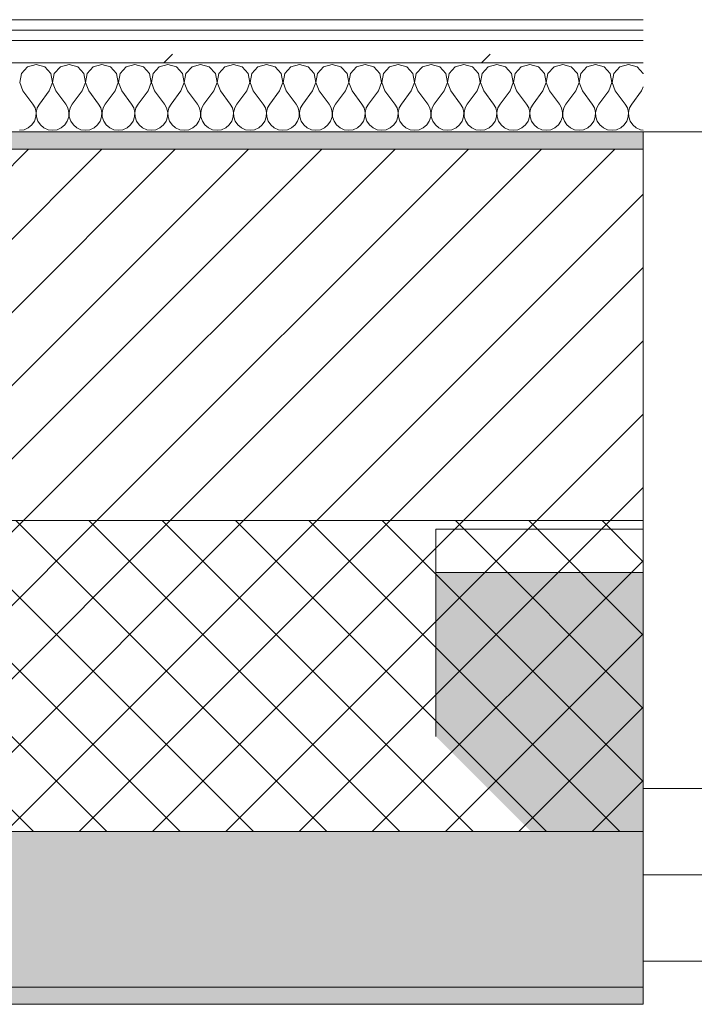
# Model space of a CAD drawing. Header units: millimetres. Extents: x -40968 to 77376, y -17881 to 4746.
# Tile 114 of 180: x -9143 to -8752, y -1699 to -1129. Entities that reach past the tile are written whole.
import ezdxf

# ---------------------------------------------------------------- set-up
doc = ezdxf.new("R2010")
doc.units = ezdxf.units.MM
doc.header["$MEASUREMENT"] = 0
doc.linetypes.add('Wipeout_Contour', pattern=[1000, 0, -1000])
for name, color, linetype in [('12_FAÇ_Façana', 7, 'Continuous'), ('Nuevo_08_E_Envans secs', 7, 'Continuous'), ('Ventanas Archicad', 7, 'Continuous')]:
    doc.layers.add(name, color=color, linetype=linetype)
for name, color, linetype, lineweight, true_color in [('12_FAÇ_Façana_Pluma_Nº__102', 7, 'Continuous', 5, 0xcccccc), ('12_FAÇ_Façana_Pluma_Nº__174', 7, 'Continuous', 13, 0xe4ad2c), ('12_FAÇ_Façana_Pluma_Nº__176', 7, 'Continuous', 15, 0x93a0c6), ('12_FAÇ_Façana_Pluma_Nº__43', 7, 'Continuous', 5, 0xa4a4a6), ('Nuevo_08_E_Envans secs_Pluma_Nº__102', 7, 'Continuous', 5, 0xcccccc), ('Nuevo_08_E_Envans secs_Pluma_Nº__171', 171, 'Continuous', 13, 0xaaaaff), ('Nuevo_08_E_Envans secs_Pluma_Nº__177', 7, 'Continuous', 15, 0xf7e046), ('Ventanas Archicad_Pluma_Nº__23', 7, 'Continuous', 5, 0xa4a4a6), ('Ventanas Archicad_Pluma_Nº__3', 7, 'Continuous', 5, 0xa4a4a4), ('Ventanas Archicad_Pluma_Nº__43', 7, 'Continuous', 5, 0xa4a4a6)]:
    doc.layers.add(name, color=color, linetype=linetype, lineweight=lineweight, true_color=true_color)
for name, color, linetype, lineweight in [('12_FAÇ_Façana_Pluma_Nº__2', 8, 'Continuous', 5), ('12_FAÇ_Façana_Pluma_Nº__7', 7, 'Continuous', 5), ('Nuevo_08_E_Envans secs_Pluma_Nº__1', 7, 'Continuous', 5), ('Ventanas Archicad_Pluma_Nº__7', 7, 'Continuous', 5)]:
    doc.layers.add(name, color=color, linetype=linetype, lineweight=lineweight)
pattern_1 = [(45, (0, 0), (-183.848, 183.848), [195, -65]), (45, (7e-14, 183.85), (-183.848, 183.848), [195, -65])]

# ---------------------------------------------------------------- blocks, each defined once
blk = doc.blocks.new('Ventana Vertical Multi-Faja 27_5')
at = {"layer": 'Ventanas Archicad_Pluma_Nº__23', "color": 253, "linetype": 'Continuous', "lineweight": 5, "true_color": 0xa4a4a6}
for p, q in [((550, 0), (600, 0)), ((600, -50), (550, -50))]:
    blk.add_line(p, q, dxfattribs=at)
at = {"layer": 'Ventanas Archicad_Pluma_Nº__3', "color": 253, "linetype": 'Continuous', "lineweight": 5, "true_color": 0xa4a4a4}
for p, q in [((-600, 50), (600, 50)), ((-600, -430), (600, -430))]:
    blk.add_line(p, q, dxfattribs=at)
at = {"layer": 'Ventanas Archicad_Pluma_Nº__43', "color": 253, "linetype": 'Continuous', "lineweight": 5, "true_color": 0xa4a4a6}
blk.add_line((600, -200), (600, -175), dxfattribs=at)
at = {"layer": 'Ventanas Archicad_Pluma_Nº__7', "color": 7, "linetype": 'Continuous', "lineweight": 5}
for p, q in [((600, 50), (600, 40)), ((600, 40), (600, 0)), ((600, 40), (600, 0)), ((600, 0), (600, -50)), ((600, 0), (600, -50)), ((600, 0), (600, -50)), ((600, 0), (600, -50)), ((600, -50), (600, -80)), ((600, -50), (600, -80)), ((600, -80), (600, -175)), ((600, -80), (600, -175)), ((600, -200), (600, -420)), ((600, -420), (600, -430))]:
    blk.add_line(p, q, dxfattribs=at)
blk = doc.blocks.new('Muro_9_5', base_point=(-8781.93, -1193.98))
at = {"layer": '12_FAÇ_Façana', "linetype": 'Continuous', "lineweight": 0, "true_color": 0x000000}
h = blk.add_hatch(dxfattribs=at)
h.set_pattern_fill('Yeso_0005', color=18, style=0, pattern_type=2)
h.set_pattern_definition([(0, (0, 0), (0, 75), [0, -75])])
h.paths.add_polyline_path([(-8781.93, -1423.98), (-8901.93, -1423.98), (-8901.93, -1448.98), (-8781.93, -1448.98)])
at = {"layer": '12_FAÇ_Façana_Pluma_Nº__102', "linetype": 'Continuous', "lineweight": 0, "true_color": 0xe5e5e5}
blk.add_hatch(color=254, dxfattribs=at).paths.add_polyline_path([(-8901.93, -1543.98), (-8781.93, -1663.98), (-8781.93, -1448.98), (-8901.93, -1448.98)])
at = {"layer": '12_FAÇ_Façana_Pluma_Nº__43', "color": 253, "linetype": 'Continuous', "lineweight": 5, "true_color": 0xa4a4a6}
for p, q in [((-8901.93, -1423.98), (-8781.93, -1423.98)), ((-8901.93, -1448.98), (-8901.93, -1423.98)), ((-8781.93, -1423.98), (-8781.93, -1448.98)), ((-8781.93, -1448.98), (-8901.93, -1448.98))]:
    blk.add_line(p, q, dxfattribs=at)
at = {"layer": '12_FAÇ_Façana_Pluma_Nº__7', "color": 7, "linetype": 'Continuous', "lineweight": 5}
for p, q in [((-8781.93, -1203.98), (-8781.93, -1193.98)), ((-8781.93, -1423.98), (-8781.93, -1203.98)), ((-8901.93, -1543.98), (-8901.93, -1448.98)), ((-8781.93, -1543.98), (-8781.93, -1448.98)), ((-8781.93, -1543.98), (-8781.93, -1448.98)), ((-8781.93, -1573.98), (-8781.93, -1543.98)), ((-8781.93, -1573.98), (-8781.93, -1543.98)), ((-8781.93, -1623.98), (-8781.93, -1573.98)), ((-8781.93, -1623.98), (-8781.93, -1573.98)), ((-8781.93, -1663.98), (-8781.93, -1623.98)), ((-8781.93, -1663.98), (-8781.93, -1623.98)), ((-8781.93, -1673.98), (-8781.93, -1663.98))]:
    blk.add_line(p, q, dxfattribs=at)
at = {"layer": 'Ventanas Archicad', "color": 253, "linetype": 'Continuous', "lineweight": 5, "true_color": 0xa4a4a6, "zscale": 1000, "rotation": 180}
blk.add_blockref('Ventana Vertical Multi-Faja 27_5', (-8181.93, -1623.98), dxfattribs=at)
blk = doc.blocks.new('Muro_10_5', base_point=(-12935.93, -1193.98))
at = {"layer": '12_FAÇ_Façana_Pluma_Nº__102', "linetype": 'Continuous', "lineweight": 0, "true_color": 0xe5e5e5}
for points in [[(-12935.93, -1688.98), (-8781.93, -1688.98), (-8781.93, -1598.98), (-12035.86, -1598.98), (-12035.86, -1613.98), (-12435.86, -1613.98), (-12435.86, -1598.98), (-12486.81, -1598.98), (-12486.81, -1613.98), (-12886.81, -1613.98), (-12886.81, -1598.98), (-12935.93, -1598.98)], [(-12935.93, -1698.98), (-8781.93, -1698.98), (-8781.93, -1688.98), (-12935.93, -1688.98)]]:
    blk.add_hatch(color=254, dxfattribs=at).paths.add_polyline_path(points)
at = {"layer": '12_FAÇ_Façana_Pluma_Nº__174', "linetype": 'Continuous', "lineweight": 13, "true_color": 0xe4ad2c}
h = blk.add_hatch(dxfattribs=at)
h.set_pattern_fill('SATE_Aislamiento_0005', color=42, style=0, pattern_type=2)
h.set_pattern_definition([(45, (0, 0), (-21.2132, 21.2132), []), (135, (0, 0), (21.2132, 21.2132), [])])
h.paths.add_polyline_path([(-12035.86, -1598.98), (-8781.93, -1598.98), (-8781.93, -1418.98), (-12035.86, -1418.98)])
at = {"layer": '12_FAÇ_Façana_Pluma_Nº__176', "linetype": 'Continuous', "lineweight": 0, "true_color": 0x495063}
blk.add_hatch(color=251, dxfattribs=at).paths.add_polyline_path([(-11995.86, -1203.98), (-8781.93, -1203.98), (-8781.93, -1193.98), (-11995.86, -1193.98)])
at = {"layer": '12_FAÇ_Façana_Pluma_Nº__2', "linetype": 'Continuous', "lineweight": 5}
h = blk.add_hatch(dxfattribs=at)
h.set_pattern_fill('Ceramic_0005', color=8, style=0, pattern_type=2)
h.set_pattern_definition([(45, (0, 0), (-21.2132, 21.2132), [])])
h.paths.add_polyline_path([(-11995.86, -1418.98), (-8781.93, -1418.98), (-8781.93, -1203.98), (-11995.86, -1203.98)])
at = {"layer": '12_FAÇ_Façana_Pluma_Nº__7', "color": 7, "linetype": 'Continuous', "lineweight": 5}
for p, q in [((-8781.93, -1203.98), (-11995.86, -1203.98)), ((-11995.86, -1418.98), (-8781.93, -1418.98)), ((-12035.86, -1598.98), (-8781.93, -1598.98)), ((-12935.93, -1688.98), (-8781.93, -1688.98))]:
    blk.add_line(p, q, dxfattribs=at)
at = {"layer": '12_FAÇ_Façana_Pluma_Nº__7', "color": 7, "linetype": 'Continuous', "lineweight": 5, "flags": 128}
for points in [[(-8781.93, -1193.98), (-11995.86, -1193.98)], [(-8781.93, -1423.98), (-8781.93, -1418.98)], [(-8781.93, -1598.98), (-8781.93, -1543.98)], [(-8781.93, -1698.98), (-8781.93, -1663.98)], [(-12935.93, -1698.98), (-8781.93, -1698.98)]]:
    blk.add_lwpolyline(points, dxfattribs=at)
blk = doc.blocks.new('*X241')
at = {"layer": 'Nuevo_08_E_Envans secs_Pluma_Nº__102', "color": 254, "linetype": 'Continuous', "lineweight": 5, "true_color": 0xcccccc}
for p, q in [((-9138.34, -1156.35), (-9141.85, -1160.19)), ((-9133.33, -1154.93), (-9138.34, -1156.35)), ((-9128.33, -1156.35), (-9133.33, -1154.93)), ((-9124.81, -1160.19), (-9128.33, -1156.35)), ((-9119.29, -1156.35), (-9122.8, -1160.19)), ((-9114.29, -1154.93), (-9119.29, -1156.35)), ((-9109.28, -1156.35), (-9114.29, -1154.93)), ((-9105.77, -1160.19), (-9109.28, -1156.35)), ((-9100.25, -1156.35), (-9103.76, -1160.19)), ((-9095.24, -1154.93), (-9100.25, -1156.35)), ((-9090.23, -1156.35), (-9095.24, -1154.93)), ((-9086.72, -1160.19), (-9090.23, -1156.35)), ((-9081.2, -1156.35), (-9084.71, -1160.19)), ((-9076.19, -1154.93), (-9081.2, -1156.35)), ((-9071.18, -1156.35), (-9076.19, -1154.93)), ((-9067.67, -1160.19), (-9071.18, -1156.35)), ((-9062.15, -1156.35), (-9065.66, -1160.19)), ((-9057.14, -1154.93), (-9062.15, -1156.35)), ((-9052.14, -1156.35), (-9057.14, -1154.93)), ((-9048.62, -1160.19), (-9052.14, -1156.35)), ((-9043.1, -1156.35), (-9046.61, -1160.19)), ((-9038.1, -1154.93), (-9043.1, -1156.35)), ((-9033.09, -1156.35), (-9038.1, -1154.93)), ((-9029.58, -1160.19), (-9033.09, -1156.35)), ((-9024.05, -1156.35), (-9027.57, -1160.19)), ((-9019.05, -1154.93), (-9024.05, -1156.35)), ((-9014.04, -1156.35), (-9019.05, -1154.93)), ((-9010.53, -1160.19), (-9014.04, -1156.35)), ((-9005.01, -1156.35), (-9008.52, -1160.19)), ((-9000, -1154.93), (-9005.01, -1156.35)), ((-8994.99, -1156.35), (-9000, -1154.93)), ((-8991.48, -1160.19), (-8994.99, -1156.35)), ((-8985.96, -1156.35), (-8989.47, -1160.19)), ((-8980.95, -1154.93), (-8985.96, -1156.35)), ((-8975.95, -1156.35), (-8980.95, -1154.93)), ((-8972.43, -1160.19), (-8975.95, -1156.35)), ((-8966.91, -1156.35), (-8970.42, -1160.19)), ((-8961.9, -1154.93), (-8966.91, -1156.35)), ((-8956.9, -1156.35), (-8961.9, -1154.93)), ((-8953.39, -1160.19), (-8956.9, -1156.35)), ((-8947.86, -1156.35), (-8951.38, -1160.19)), ((-8942.86, -1154.93), (-8947.86, -1156.35)), ((-8937.85, -1156.35), (-8942.86, -1154.93)), ((-8934.34, -1160.19), (-8937.85, -1156.35)), ((-8928.82, -1156.35), (-8932.33, -1160.19)), ((-8923.81, -1154.93), (-8928.82, -1156.35)), ((-8918.8, -1156.35), (-8923.81, -1154.93)), ((-8915.29, -1160.19), (-8918.8, -1156.35)), ((-8909.77, -1156.35), (-8913.28, -1160.19)), ((-8904.76, -1154.93), (-8909.77, -1156.35)), ((-8899.75, -1156.35), (-8904.76, -1154.93)), ((-8896.24, -1160.19), (-8899.75, -1156.35)), ((-8890.72, -1156.35), (-8894.23, -1160.19)), ((-8885.71, -1154.93), (-8890.72, -1156.35)), ((-8880.71, -1156.35), (-8885.71, -1154.93)), ((-8877.2, -1160.19), (-8880.71, -1156.35)), ((-8871.67, -1156.35), (-8875.19, -1160.19)), ((-8866.67, -1154.93), (-8871.67, -1156.35)), ((-8861.66, -1156.35), (-8866.67, -1154.93)), ((-8858.15, -1160.19), (-8861.66, -1156.35)), ((-8852.63, -1156.35), (-8856.14, -1160.19)), ((-8847.62, -1154.93), (-8852.63, -1156.35)), ((-8842.61, -1156.35), (-8847.62, -1154.93)), ((-8839.1, -1160.19), (-8842.61, -1156.35)), ((-8833.58, -1156.35), (-8837.09, -1160.19)), ((-8828.57, -1154.93), (-8833.58, -1156.35)), ((-8823.56, -1156.35), (-8828.57, -1154.93)), ((-8820.05, -1160.19), (-8823.56, -1156.35)), ((-8814.53, -1156.35), (-8818.04, -1160.19)), ((-8809.52, -1154.93), (-8814.53, -1156.35)), ((-8804.52, -1156.35), (-8809.52, -1154.93)), ((-8801.01, -1160.19), (-8804.52, -1156.35)), ((-8795.48, -1156.35), (-8798.99, -1160.19)), ((-8790.48, -1154.93), (-8795.48, -1156.35)), ((-8785.47, -1156.35), (-8790.48, -1154.93)), ((-8781.96, -1160.19), (-8785.47, -1156.35)), ((-9141.85, -1160.19), (-9142.82, -1165.31)), ((-9123.85, -1165.31), (-9124.81, -1160.19)), ((-9122.8, -1160.19), (-9123.77, -1165.31)), ((-9104.8, -1165.31), (-9105.77, -1160.19)), ((-9103.76, -1160.19), (-9104.72, -1165.31)), ((-9085.75, -1165.31), (-9086.72, -1160.19)), ((-9084.71, -1160.19), (-9085.68, -1165.31)), ((-9066.71, -1165.31), (-9067.67, -1160.19)), ((-9065.66, -1160.19), (-9066.63, -1165.31)), ((-9047.66, -1165.31), (-9048.62, -1160.19)), ((-9046.61, -1160.19), (-9047.58, -1165.31)), ((-9028.61, -1165.31), (-9029.58, -1160.19)), ((-9027.57, -1160.19), (-9028.53, -1165.31)), ((-9009.56, -1165.31), (-9010.53, -1160.19)), ((-9008.52, -1160.19), (-9009.49, -1165.31)), ((-8990.51, -1165.31), (-8991.48, -1160.19)), ((-8989.47, -1160.19), (-8990.44, -1165.31)), ((-8971.47, -1165.31), (-8972.43, -1160.19)), ((-8970.42, -1160.19), (-8971.39, -1165.31)), ((-8952.42, -1165.31), (-8953.39, -1160.19)), ((-8951.38, -1160.19), (-8952.34, -1165.31)), ((-8933.37, -1165.31), (-8934.34, -1160.19)), ((-8932.33, -1160.19), (-8933.29, -1165.31)), ((-8914.32, -1165.31), (-8915.29, -1160.19)), ((-8913.28, -1160.19), (-8914.25, -1165.31)), ((-8895.28, -1165.31), (-8896.24, -1160.19)), ((-8894.23, -1160.19), (-8895.2, -1165.31)), ((-8876.23, -1165.31), (-8877.2, -1160.19)), ((-8875.19, -1160.19), (-8876.15, -1165.31)), ((-8857.18, -1165.31), (-8858.15, -1160.19)), ((-8856.14, -1160.19), (-8857.1, -1165.31)), ((-8838.13, -1165.31), (-8839.1, -1160.19)), ((-8837.09, -1160.19), (-8838.06, -1165.31)), ((-8819.09, -1165.31), (-8820.05, -1160.19)), ((-8818.04, -1160.19), (-8819.01, -1165.31)), ((-8800.04, -1165.31), (-8801.01, -1160.19)), ((-8798.99, -1160.19), (-8799.96, -1165.31)), ((-8781.93, -1160.33), (-8781.96, -1160.19)), ((-9142.82, -1165.31), (-9140.95, -1170.17)), ((-9125.71, -1170.17), (-9123.85, -1165.31)), ((-9123.77, -1165.31), (-9121.9, -1170.17)), ((-9106.67, -1170.17), (-9104.8, -1165.31)), ((-9104.72, -1165.31), (-9102.86, -1170.17)), ((-9087.62, -1170.17), (-9085.75, -1165.31)), ((-9085.68, -1165.31), (-9083.81, -1170.17)), ((-9068.57, -1170.17), (-9066.71, -1165.31)), ((-9066.63, -1165.31), (-9064.76, -1170.17)), ((-9049.52, -1170.17), (-9047.66, -1165.31)), ((-9047.58, -1165.31), (-9045.71, -1170.17)), ((-9030.48, -1170.17), (-9028.61, -1165.31)), ((-9028.53, -1165.31), (-9026.67, -1170.17)), ((-9011.43, -1170.17), (-9009.56, -1165.31)), ((-9009.49, -1165.31), (-9007.62, -1170.17)), ((-8992.38, -1170.17), (-8990.51, -1165.31)), ((-8990.44, -1165.31), (-8988.57, -1170.17)), ((-8973.33, -1170.17), (-8971.47, -1165.31)), ((-8971.39, -1165.31), (-8969.52, -1170.17)), ((-8954.29, -1170.17), (-8952.42, -1165.31)), ((-8952.34, -1165.31), (-8950.48, -1170.17)), ((-8935.24, -1170.17), (-8933.37, -1165.31)), ((-8933.29, -1165.31), (-8931.43, -1170.17)), ((-8916.19, -1170.17), (-8914.32, -1165.31)), ((-8914.25, -1165.31), (-8912.38, -1170.17)), ((-8897.14, -1170.17), (-8895.28, -1165.31)), ((-8895.2, -1165.31), (-8893.33, -1170.17)), ((-8878.1, -1170.17), (-8876.23, -1165.31)), ((-8876.15, -1165.31), (-8874.29, -1170.17)), ((-8859.05, -1170.17), (-8857.18, -1165.31)), ((-8857.1, -1165.31), (-8855.24, -1170.17)), ((-8840, -1170.17), (-8838.13, -1165.31)), ((-8838.06, -1165.31), (-8836.19, -1170.17)), ((-8820.95, -1170.17), (-8819.09, -1165.31)), ((-8819.01, -1165.31), (-8817.14, -1170.17)), ((-8801.9, -1170.17), (-8800.04, -1165.31)), ((-8799.96, -1165.31), (-8798.1, -1170.17)), ((-8782.86, -1170.17), (-8781.93, -1167.76)), ((-9140.95, -1170.17), (-9135.24, -1177.79)), ((-9125.71, -1170.17), (-9131.43, -1177.79)), ((-9121.9, -1170.17), (-9116.19, -1177.79)), ((-9106.67, -1170.17), (-9112.38, -1177.79)), ((-9102.86, -1170.17), (-9097.14, -1177.79)), ((-9087.62, -1170.17), (-9093.33, -1177.79)), ((-9083.81, -1170.17), (-9078.1, -1177.79)), ((-9068.57, -1170.17), (-9074.29, -1177.79)), ((-9064.76, -1170.17), (-9059.05, -1177.79)), ((-9049.52, -1170.17), (-9055.24, -1177.79)), ((-9045.71, -1170.17), (-9040, -1177.79)), ((-9030.48, -1170.17), (-9036.19, -1177.79)), ((-9026.67, -1170.17), (-9020.95, -1177.79)), ((-9011.43, -1170.17), (-9017.14, -1177.79)), ((-9007.62, -1170.17), (-9001.9, -1177.79)), ((-8992.38, -1170.17), (-8998.1, -1177.79)), ((-8988.57, -1170.17), (-8982.86, -1177.79)), ((-8973.33, -1170.17), (-8979.05, -1177.79)), ((-8969.52, -1170.17), (-8963.81, -1177.79)), ((-8954.29, -1170.17), (-8960, -1177.79)), ((-8950.48, -1170.17), (-8944.76, -1177.79)), ((-8935.24, -1170.17), (-8940.95, -1177.79)), ((-8931.43, -1170.17), (-8925.71, -1177.79)), ((-8916.19, -1170.17), (-8921.9, -1177.79)), ((-8912.38, -1170.17), (-8906.67, -1177.79)), ((-8897.14, -1170.17), (-8902.86, -1177.79)), ((-8893.33, -1170.17), (-8887.62, -1177.79)), ((-8878.1, -1170.17), (-8883.81, -1177.79)), ((-8874.29, -1170.17), (-8868.57, -1177.79)), ((-8859.05, -1170.17), (-8864.76, -1177.79)), ((-8855.24, -1170.17), (-8849.52, -1177.79)), ((-8840, -1170.17), (-8845.71, -1177.79)), ((-8836.19, -1170.17), (-8830.48, -1177.79)), ((-8820.95, -1170.17), (-8826.67, -1177.79)), ((-8817.14, -1170.17), (-8811.43, -1177.79)), ((-8801.9, -1170.17), (-8807.62, -1177.79)), ((-8798.1, -1170.17), (-8792.38, -1177.79)), ((-8782.86, -1170.17), (-8788.57, -1177.79)), ((-9133.97, -1180.08), (-9135.24, -1177.79)), ((-9131.43, -1177.79), (-9132.7, -1180.08)), ((-9114.92, -1180.08), (-9116.19, -1177.79)), ((-9112.38, -1177.79), (-9113.65, -1180.08)), ((-9095.87, -1180.08), (-9097.14, -1177.79)), ((-9093.33, -1177.79), (-9094.6, -1180.08)), ((-9076.82, -1180.08), (-9078.1, -1177.79)), ((-9074.29, -1177.79), (-9075.56, -1180.08)), ((-9057.78, -1180.08), (-9059.05, -1177.79)), ((-9055.24, -1177.79), (-9056.51, -1180.08)), ((-9038.73, -1180.08), (-9040, -1177.79)), ((-9036.19, -1177.79), (-9037.46, -1180.08)), ((-9019.68, -1180.08), (-9020.95, -1177.79)), ((-9017.14, -1177.79), (-9018.41, -1180.08)), ((-9000.63, -1180.08), (-9001.9, -1177.79)), ((-8998.1, -1177.79), (-8999.37, -1180.08)), ((-8981.59, -1180.08), (-8982.86, -1177.79)), ((-8979.05, -1177.79), (-8980.32, -1180.08)), ((-8962.54, -1180.08), (-8963.81, -1177.79)), ((-8960, -1177.79), (-8961.27, -1180.08)), ((-8943.49, -1180.08), (-8944.76, -1177.79)), ((-8940.95, -1177.79), (-8942.22, -1180.08)), ((-8924.44, -1180.08), (-8925.71, -1177.79)), ((-8921.9, -1177.79), (-8923.18, -1180.08)), ((-8905.4, -1180.08), (-8906.67, -1177.79)), ((-8902.86, -1177.79), (-8904.13, -1180.08)), ((-8886.35, -1180.08), (-8887.62, -1177.79)), ((-8883.81, -1177.79), (-8885.08, -1180.08)), ((-8867.3, -1180.08), (-8868.57, -1177.79)), ((-8864.76, -1177.79), (-8866.03, -1180.08)), ((-8848.25, -1180.08), (-8849.52, -1177.79)), ((-8845.71, -1177.79), (-8846.99, -1180.08)), ((-8829.2, -1180.08), (-8830.48, -1177.79)), ((-8826.67, -1177.79), (-8827.94, -1180.08)), ((-8810.16, -1180.08), (-8811.43, -1177.79)), ((-8807.62, -1177.79), (-8808.89, -1180.08)), ((-8791.11, -1180.08), (-8792.38, -1177.79)), ((-8788.57, -1177.79), (-8789.84, -1180.08)), ((-9134.34, -1187.76), (-9133.5, -1185.27)), ((-9133.37, -1182.64), (-9133.97, -1180.08)), ((-9133.5, -1185.27), (-9133.37, -1182.64)), ((-9132.7, -1180.08), (-9133.29, -1182.64)), ((-9133.29, -1182.64), (-9133.17, -1185.27)), ((-9133.17, -1185.27), (-9132.33, -1187.76)), ((-9115.29, -1187.76), (-9114.45, -1185.27)), ((-9114.32, -1182.64), (-9114.92, -1180.08)), ((-9114.45, -1185.27), (-9114.32, -1182.64)), ((-9113.65, -1180.08), (-9114.25, -1182.64)), ((-9114.25, -1182.64), (-9114.12, -1185.27)), ((-9114.12, -1185.27), (-9113.28, -1187.76)), ((-9096.24, -1187.76), (-9095.4, -1185.27)), ((-9095.28, -1182.64), (-9095.87, -1180.08)), ((-9095.4, -1185.27), (-9095.28, -1182.64)), ((-9094.6, -1180.08), (-9095.2, -1182.64)), ((-9095.2, -1182.64), (-9095.07, -1185.27)), ((-9095.07, -1185.27), (-9094.23, -1187.76)), ((-9077.2, -1187.76), (-9076.36, -1185.27)), ((-9076.23, -1182.64), (-9076.82, -1180.08)), ((-9076.36, -1185.27), (-9076.23, -1182.64)), ((-9075.56, -1180.08), (-9076.15, -1182.64)), ((-9076.15, -1182.64), (-9076.02, -1185.27)), ((-9076.02, -1185.27), (-9075.19, -1187.76)), ((-9058.15, -1187.76), (-9057.31, -1185.27)), ((-9057.18, -1182.64), (-9057.78, -1180.08)), ((-9057.31, -1185.27), (-9057.18, -1182.64)), ((-9056.51, -1180.08), (-9057.1, -1182.64)), ((-9057.1, -1182.64), (-9056.98, -1185.27)), ((-9056.98, -1185.27), (-9056.14, -1187.76)), ((-9039.1, -1187.76), (-9038.26, -1185.27)), ((-9038.13, -1182.64), (-9038.73, -1180.08)), ((-9038.26, -1185.27), (-9038.13, -1182.64)), ((-9037.46, -1180.08), (-9038.06, -1182.64)), ((-9038.06, -1182.64), (-9037.93, -1185.27)), ((-9037.93, -1185.27), (-9037.09, -1187.76)), ((-9020.05, -1187.76), (-9019.21, -1185.27)), ((-9019.09, -1182.64), (-9019.68, -1180.08)), ((-9019.21, -1185.27), (-9019.09, -1182.64)), ((-9018.41, -1180.08), (-9019.01, -1182.64)), ((-9019.01, -1182.64), (-9018.88, -1185.27)), ((-9018.88, -1185.27), (-9018.04, -1187.76)), ((-9001.01, -1187.76), (-9000.17, -1185.27)), ((-9000.04, -1182.64), (-9000.63, -1180.08)), ((-9000.17, -1185.27), (-9000.04, -1182.64)), ((-8999.37, -1180.08), (-8999.96, -1182.64)), ((-8999.96, -1182.64), (-8999.83, -1185.27)), ((-8999.83, -1185.27), (-8998.99, -1187.76)), ((-8981.96, -1187.76), (-8981.12, -1185.27)), ((-8980.99, -1182.64), (-8981.59, -1180.08)), ((-8981.12, -1185.27), (-8980.99, -1182.64)), ((-8980.32, -1180.08), (-8980.91, -1182.64)), ((-8980.91, -1182.64), (-8980.79, -1185.27)), ((-8980.79, -1185.27), (-8979.95, -1187.76)), ((-8962.91, -1187.76), (-8962.07, -1185.27)), ((-8961.94, -1182.64), (-8962.54, -1180.08)), ((-8962.07, -1185.27), (-8961.94, -1182.64)), ((-8961.27, -1180.08), (-8961.87, -1182.64)), ((-8961.87, -1182.64), (-8961.74, -1185.27)), ((-8961.74, -1185.27), (-8960.9, -1187.76)), ((-8943.86, -1187.76), (-8943.02, -1185.27)), ((-8942.9, -1182.64), (-8943.49, -1180.08)), ((-8943.02, -1185.27), (-8942.9, -1182.64)), ((-8942.22, -1180.08), (-8942.82, -1182.64)), ((-8942.82, -1182.64), (-8942.69, -1185.27)), ((-8942.69, -1185.27), (-8941.85, -1187.76)), ((-8924.81, -1187.76), (-8923.98, -1185.27)), ((-8923.85, -1182.64), (-8924.44, -1180.08)), ((-8923.98, -1185.27), (-8923.85, -1182.64)), ((-8923.18, -1180.08), (-8923.77, -1182.64)), ((-8923.77, -1182.64), (-8923.64, -1185.27)), ((-8923.64, -1185.27), (-8922.8, -1187.76)), ((-8905.77, -1187.76), (-8904.93, -1185.27)), ((-8904.8, -1182.64), (-8905.4, -1180.08)), ((-8904.93, -1185.27), (-8904.8, -1182.64)), ((-8904.13, -1180.08), (-8904.72, -1182.64)), ((-8904.72, -1182.64), (-8904.6, -1185.27)), ((-8904.6, -1185.27), (-8903.76, -1187.76)), ((-8886.72, -1187.76), (-8885.88, -1185.27)), ((-8885.75, -1182.64), (-8886.35, -1180.08)), ((-8885.88, -1185.27), (-8885.75, -1182.64)), ((-8885.08, -1180.08), (-8885.68, -1182.64)), ((-8885.68, -1182.64), (-8885.55, -1185.27)), ((-8885.55, -1185.27), (-8884.71, -1187.76)), ((-8867.67, -1187.76), (-8866.83, -1185.27)), ((-8866.71, -1182.64), (-8867.3, -1180.08)), ((-8866.83, -1185.27), (-8866.71, -1182.64)), ((-8866.03, -1180.08), (-8866.63, -1182.64)), ((-8866.63, -1182.64), (-8866.5, -1185.27)), ((-8866.5, -1185.27), (-8865.66, -1187.76)), ((-8848.62, -1187.76), (-8847.78, -1185.27)), ((-8847.66, -1182.64), (-8848.25, -1180.08)), ((-8847.78, -1185.27), (-8847.66, -1182.64)), ((-8846.99, -1180.08), (-8847.58, -1182.64)), ((-8847.58, -1182.64), (-8847.45, -1185.27)), ((-8847.45, -1185.27), (-8846.61, -1187.76)), ((-8829.58, -1187.76), (-8828.74, -1185.27)), ((-8828.61, -1182.64), (-8829.2, -1180.08)), ((-8828.74, -1185.27), (-8828.61, -1182.64)), ((-8827.94, -1180.08), (-8828.53, -1182.64)), ((-8828.53, -1182.64), (-8828.41, -1185.27)), ((-8828.41, -1185.27), (-8827.57, -1187.76)), ((-8810.53, -1187.76), (-8809.69, -1185.27)), ((-8809.56, -1182.64), (-8810.16, -1180.08)), ((-8809.69, -1185.27), (-8809.56, -1182.64)), ((-8808.89, -1180.08), (-8809.49, -1182.64)), ((-8809.49, -1182.64), (-8809.36, -1185.27)), ((-8809.36, -1185.27), (-8808.52, -1187.76)), ((-8791.48, -1187.76), (-8790.64, -1185.27)), ((-8790.51, -1182.64), (-8791.11, -1180.08)), ((-8790.64, -1185.27), (-8790.51, -1182.64)), ((-8789.84, -1180.08), (-8790.44, -1182.64)), ((-8790.44, -1182.64), (-8790.31, -1185.27)), ((-8790.31, -1185.27), (-8789.47, -1187.76)), ((-9137.85, -1191.6), (-9135.83, -1189.92)), ((-9135.83, -1189.92), (-9134.34, -1187.76)), ((-9132.33, -1187.76), (-9130.84, -1189.92)), ((-9130.84, -1189.92), (-9128.82, -1191.6)), ((-9118.8, -1191.6), (-9116.78, -1189.92)), ((-9116.78, -1189.92), (-9115.29, -1187.76)), ((-9113.28, -1187.76), (-9111.79, -1189.92)), ((-9111.79, -1189.92), (-9109.77, -1191.6)), ((-9099.75, -1191.6), (-9097.73, -1189.92)), ((-9097.73, -1189.92), (-9096.24, -1187.76)), ((-9094.23, -1187.76), (-9092.74, -1189.92)), ((-9092.74, -1189.92), (-9090.72, -1191.6)), ((-9080.71, -1191.6), (-9078.68, -1189.92)), ((-9078.68, -1189.92), (-9077.2, -1187.76)), ((-9075.19, -1187.76), (-9073.7, -1189.92)), ((-9073.7, -1189.92), (-9071.67, -1191.6)), ((-9061.66, -1191.6), (-9059.64, -1189.92)), ((-9059.64, -1189.92), (-9058.15, -1187.76)), ((-9056.14, -1187.76), (-9054.65, -1189.92)), ((-9054.65, -1189.92), (-9052.63, -1191.6)), ((-9042.61, -1191.6), (-9040.59, -1189.92)), ((-9040.59, -1189.92), (-9039.1, -1187.76)), ((-9037.09, -1187.76), (-9035.6, -1189.92)), ((-9035.6, -1189.92), (-9033.58, -1191.6)), ((-9023.56, -1191.6), (-9021.54, -1189.92)), ((-9021.54, -1189.92), (-9020.05, -1187.76)), ((-9018.04, -1187.76), (-9016.55, -1189.92)), ((-9016.55, -1189.92), (-9014.53, -1191.6)), ((-9004.52, -1191.6), (-9002.49, -1189.92)), ((-9002.49, -1189.92), (-9001.01, -1187.76)), ((-8998.99, -1187.76), (-8997.51, -1189.92)), ((-8997.51, -1189.92), (-8995.48, -1191.6)), ((-8985.47, -1191.6), (-8983.45, -1189.92)), ((-8983.45, -1189.92), (-8981.96, -1187.76)), ((-8979.95, -1187.76), (-8978.46, -1189.92)), ((-8978.46, -1189.92), (-8976.44, -1191.6)), ((-8966.42, -1191.6), (-8964.4, -1189.92)), ((-8964.4, -1189.92), (-8962.91, -1187.76)), ((-8960.9, -1187.76), (-8959.41, -1189.92)), ((-8959.41, -1189.92), (-8957.39, -1191.6)), ((-8947.37, -1191.6), (-8945.35, -1189.92)), ((-8945.35, -1189.92), (-8943.86, -1187.76)), ((-8941.85, -1187.76), (-8940.36, -1189.92)), ((-8940.36, -1189.92), (-8938.34, -1191.6)), ((-8928.33, -1191.6), (-8926.3, -1189.92)), ((-8926.3, -1189.92), (-8924.81, -1187.76)), ((-8922.8, -1187.76), (-8921.32, -1189.92)), ((-8921.32, -1189.92), (-8919.29, -1191.6)), ((-8909.28, -1191.6), (-8907.26, -1189.92)), ((-8907.26, -1189.92), (-8905.77, -1187.76)), ((-8903.76, -1187.76), (-8902.27, -1189.92)), ((-8902.27, -1189.92), (-8900.25, -1191.6)), ((-8890.23, -1191.6), (-8888.21, -1189.92)), ((-8888.21, -1189.92), (-8886.72, -1187.76)), ((-8884.71, -1187.76), (-8883.22, -1189.92)), ((-8883.22, -1189.92), (-8881.2, -1191.6)), ((-8871.18, -1191.6), (-8869.16, -1189.92)), ((-8869.16, -1189.92), (-8867.67, -1187.76)), ((-8865.66, -1187.76), (-8864.17, -1189.92)), ((-8864.17, -1189.92), (-8862.15, -1191.6)), ((-8852.14, -1191.6), (-8850.11, -1189.92)), ((-8850.11, -1189.92), (-8848.62, -1187.76)), ((-8846.61, -1187.76), (-8845.13, -1189.92)), ((-8845.13, -1189.92), (-8843.1, -1191.6)), ((-8833.09, -1191.6), (-8831.06, -1189.92)), ((-8831.06, -1189.92), (-8829.58, -1187.76)), ((-8827.57, -1187.76), (-8826.08, -1189.92)), ((-8826.08, -1189.92), (-8824.05, -1191.6)), ((-8814.04, -1191.6), (-8812.02, -1189.92)), ((-8812.02, -1189.92), (-8810.53, -1187.76)), ((-8808.52, -1187.76), (-8807.03, -1189.92)), ((-8807.03, -1189.92), (-8805.01, -1191.6)), ((-8794.99, -1191.6), (-8792.97, -1189.92)), ((-8792.97, -1189.92), (-8791.48, -1187.76)), ((-8789.47, -1187.76), (-8787.98, -1189.92)), ((-8787.98, -1189.92), (-8785.96, -1191.6)), ((-9142.86, -1193.02), (-9140.25, -1192.66)), ((-9140.25, -1192.66), (-9137.85, -1191.6)), ((-9128.82, -1191.6), (-9126.41, -1192.66)), ((-9126.41, -1192.66), (-9123.81, -1193.02)), ((-9123.81, -1193.02), (-9121.21, -1192.66)), ((-9121.21, -1192.66), (-9118.8, -1191.6)), ((-9109.77, -1191.6), (-9107.36, -1192.66)), ((-9107.36, -1192.66), (-9104.76, -1193.02)), ((-9104.76, -1193.02), (-9102.16, -1192.66)), ((-9102.16, -1192.66), (-9099.75, -1191.6)), ((-9090.72, -1191.6), (-9088.32, -1192.66)), ((-9088.32, -1192.66), (-9085.71, -1193.02)), ((-9085.71, -1193.02), (-9083.11, -1192.66)), ((-9083.11, -1192.66), (-9080.71, -1191.6)), ((-9071.67, -1191.6), (-9069.27, -1192.66)), ((-9069.27, -1192.66), (-9066.67, -1193.02)), ((-9066.67, -1193.02), (-9064.06, -1192.66)), ((-9064.06, -1192.66), (-9061.66, -1191.6)), ((-9052.63, -1191.6), (-9050.22, -1192.66)), ((-9050.22, -1192.66), (-9047.62, -1193.02)), ((-9047.62, -1193.02), (-9045.02, -1192.66)), ((-9045.02, -1192.66), (-9042.61, -1191.6)), ((-9033.58, -1191.6), (-9031.17, -1192.66)), ((-9031.17, -1192.66), (-9028.57, -1193.02)), ((-9028.57, -1193.02), (-9025.97, -1192.66)), ((-9025.97, -1192.66), (-9023.56, -1191.6)), ((-9014.53, -1191.6), (-9012.13, -1192.66)), ((-9012.13, -1192.66), (-9009.52, -1193.02)), ((-9009.52, -1193.02), (-9006.92, -1192.66)), ((-9006.92, -1192.66), (-9004.52, -1191.6)), ((-8995.48, -1191.6), (-8993.08, -1192.66)), ((-8993.08, -1192.66), (-8990.48, -1193.02)), ((-8990.48, -1193.02), (-8987.87, -1192.66)), ((-8987.87, -1192.66), (-8985.47, -1191.6)), ((-8976.44, -1191.6), (-8974.03, -1192.66)), ((-8974.03, -1192.66), (-8971.43, -1193.02)), ((-8971.43, -1193.02), (-8968.83, -1192.66)), ((-8968.83, -1192.66), (-8966.42, -1191.6)), ((-8957.39, -1191.6), (-8954.98, -1192.66)), ((-8954.98, -1192.66), (-8952.38, -1193.02)), ((-8952.38, -1193.02), (-8949.78, -1192.66)), ((-8949.78, -1192.66), (-8947.37, -1191.6)), ((-8938.34, -1191.6), (-8935.94, -1192.66)), ((-8935.94, -1192.66), (-8933.33, -1193.02)), ((-8933.33, -1193.02), (-8930.73, -1192.66)), ((-8930.73, -1192.66), (-8928.33, -1191.6)), ((-8919.29, -1191.6), (-8916.89, -1192.66)), ((-8916.89, -1192.66), (-8914.29, -1193.02)), ((-8914.29, -1193.02), (-8911.68, -1192.66)), ((-8911.68, -1192.66), (-8909.28, -1191.6)), ((-8900.25, -1191.6), (-8897.84, -1192.66)), ((-8897.84, -1192.66), (-8895.24, -1193.02)), ((-8895.24, -1193.02), (-8892.64, -1192.66)), ((-8892.64, -1192.66), (-8890.23, -1191.6)), ((-8881.2, -1191.6), (-8878.79, -1192.66)), ((-8878.79, -1192.66), (-8876.19, -1193.02)), ((-8876.19, -1193.02), (-8873.59, -1192.66)), ((-8873.59, -1192.66), (-8871.18, -1191.6)), ((-8862.15, -1191.6), (-8859.75, -1192.66)), ((-8859.75, -1192.66), (-8857.14, -1193.02)), ((-8857.14, -1193.02), (-8854.54, -1192.66)), ((-8854.54, -1192.66), (-8852.14, -1191.6)), ((-8843.1, -1191.6), (-8840.7, -1192.66)), ((-8840.7, -1192.66), (-8838.1, -1193.02)), ((-8838.1, -1193.02), (-8835.49, -1192.66)), ((-8835.49, -1192.66), (-8833.09, -1191.6)), ((-8824.05, -1191.6), (-8821.65, -1192.66)), ((-8821.65, -1192.66), (-8819.05, -1193.02)), ((-8819.05, -1193.02), (-8816.45, -1192.66)), ((-8816.45, -1192.66), (-8814.04, -1191.6)), ((-8805.01, -1191.6), (-8802.6, -1192.66)), ((-8802.6, -1192.66), (-8800, -1193.02)), ((-8800, -1193.02), (-8797.4, -1192.66)), ((-8797.4, -1192.66), (-8794.99, -1191.6)), ((-8785.96, -1191.6), (-8783.55, -1192.66)), ((-8783.55, -1192.66), (-8781.93, -1192.89))]:
    blk.add_line(p, q, dxfattribs=at)
blk = doc.blocks.new('Muro_94_5', base_point=(-8781.93, -1193.98))
at = {"layer": 'Nuevo_08_E_Envans secs_Pluma_Nº__1', "color": 7, "linetype": 'Continuous', "lineweight": 5, "flags": 128}
blk.add_lwpolyline([(-12035.86, -1193.98), (-8781.93, -1193.98)], dxfattribs=at)
at = {"color": 254, "linetype": 'Wipeout_Contour', "lineweight": 0, "ltscale": 41757.661054}
blk.add_wipeout([(-11970.86, -1134.98), (-8781.93, -1134.98), (-8781.93, -1128.98), (-11970.86, -1128.98)], dxfattribs=at).dxf.layer = 'Nuevo_08_E_Envans secs'
at = {"color": 254, "linetype": 'Wipeout_Contour', "lineweight": 0, "ltscale": 41788.485381}
blk.add_wipeout([(-11982.86, -1153.98), (-8781.93, -1153.98), (-8781.93, -1140.98), (-11982.86, -1140.98)], dxfattribs=at).dxf.layer = 'Nuevo_08_E_Envans secs'
at = {"layer": 'Nuevo_08_E_Envans secs_Pluma_Nº__171', "linetype": 'Continuous', "lineweight": 13, "true_color": 0xaaaaff}
h = blk.add_hatch(dxfattribs=at)
h.set_pattern_fill('Panellat_HPL_0005', color=161, style=0, pattern_type=2)
h.set_pattern_definition(pattern_1)
h.paths.add_polyline_path([(-11970.86, -1134.98), (-8781.93, -1134.98), (-8781.93, -1128.98), (-11970.86, -1128.98)])
at = {"layer": 'Nuevo_08_E_Envans secs_Pluma_Nº__177', "linetype": 'Continuous', "lineweight": 15, "true_color": 0xf7e046}
h = blk.add_hatch(dxfattribs=at)
h.set_pattern_fill('Panellat_HPL_0005', color=53, style=0, pattern_type=2)
h.set_pattern_definition(pattern_1)
h.paths.add_polyline_path([(-11982.86, -1153.98), (-8781.93, -1153.98), (-8781.93, -1140.98), (-11982.86, -1140.98)])
at = {"layer": 'Nuevo_08_E_Envans secs_Pluma_Nº__1', "color": 7, "linetype": 'Continuous', "lineweight": 5}
for p, q in [((-8781.93, -1134.98), (-11976.86, -1134.98)), ((-8781.93, -1140.98), (-11982.86, -1140.98)), ((-8781.93, -1153.98), (-11995.86, -1153.98))]:
    blk.add_line(p, q, dxfattribs=at)
at = {"layer": 'Nuevo_08_E_Envans secs_Pluma_Nº__1', "color": 7, "linetype": 'Continuous', "lineweight": 5, "flags": 128}
blk.add_lwpolyline([(-8781.93, -1128.98), (-11970.86, -1128.98)], dxfattribs=at)
at = {"layer": 'Nuevo_08_E_Envans secs', "color": 7, "lineweight": 20}
blk.add_blockref('*X241', (0, 0), dxfattribs=at)

msp = doc.modelspace()

# ---------------------------------------------------------------- block references
at = {"layer": '12_FAÇ_Façana', "color": 7, "lineweight": 20}
for name, p in [('Muro_10_5', (-12935.93, -1193.98)), ('Muro_9_5', (-8781.93, -1193.98))]:
    msp.add_blockref(name, p, dxfattribs=at)

# ---------------------------------------------------------------- next in the draw order: block references
at = {"layer": 'Nuevo_08_E_Envans secs', "color": 7, "lineweight": 20}
msp.add_blockref('Muro_94_5', (-8781.93, -1193.98), dxfattribs=at)

doc.saveas('drawing.dxf')
